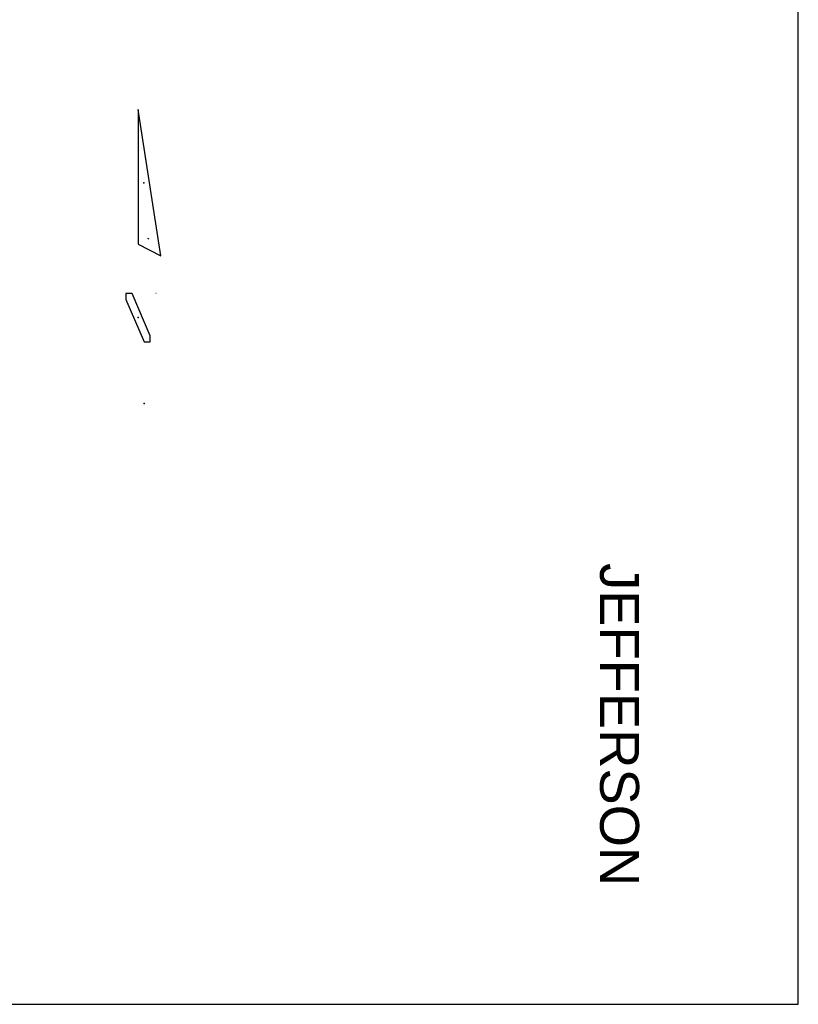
# Model space of a CAD drawing. Header units: feet. Extents: x -155 to 2562643, y -56 to 364810.
# Tile 19 of 121: x 2520117 to 2562643, y 155930 to 209694. Entities that reach past the tile are written whole.
import ezdxf
from ezdxf.enums import TextEntityAlignment as Align

# ---------------------------------------------------------------- set-up
doc = ezdxf.new("R2010")
doc.units = ezdxf.units.FT
doc.header["$MEASUREMENT"] = 0
doc.layers.add('BORDER', color=4, linetype='Continuous')
doc.layers.add('MTEXT', color=2, linetype='Continuous')
doc.styles.add('ARIAL', font='arial.ttf')

# ---------------------------------------------------------------- blocks, each defined once
blk = doc.blocks.new('NARROW')
at = {"color": 0, "linetype": 'Continuous'}
for p, q in [((528, 10784), (588, 10754)), ((994, 7779), (984, 7779))]:
    blk.add_line(p, q, dxfattribs=at)
at = {"color": 0, "linetype": 'Continuous', "const_width": 0.02}
for points in [[(17, 17811), (4, 3868)], [(-1401, 11184), (6, 10469)], [(-323, 7779), (-998, 7779)], [(-653, 7779), (-655, 5139)], [(984, 7779), (332, 7779)], [(667, 7779), (665, 5139)], [(-354, 5139), (-996, 5139)], [(995, 5139), (336, 5139)]]:
    blk.add_lwpolyline(points, dxfattribs=at)
at = {"color": 0, "linetype": 'Continuous'}
for points in [[(17, 17811), (10, 10472), (6, 10469), (1254, 9834), (1254, 9834), (17, 17811)], [(-653, 7779), (-653, 7443), (-653, 7443), (336, 5139), (336, 5139), (665, 5139), (665, 5139), (665, 5457), (665, 5457), (-323, 7779), (-323, 7779), (-653, 7779)]]:
    blk.add_lwpolyline(points, close=True, dxfattribs=at)
at = {"color": 0, "linetype": 'Continuous', "const_width": 0.02}
blk.add_lwpolyline([(4, 3867), (0, 0), (0, 0), (660, -334), (660, -334), (663, 3526), (663, 3526), (4, 3867)], close=True, dxfattribs=at)
at = {"color": 0}
for p in [(324, 13823), (4, 6459), (332, 1766)]:
    blk.add_point(p, dxfattribs=at)

msp = doc.modelspace()

# ---------------------------------------------------------------- linework, layer by layer
at = {"layer": 'BORDER'}
for p, q in [((2562642.8, 155929.89), (2562642.8, 364809.89)), ((2383122.8, 155929.89), (2562642.8, 155929.89))]:
    msp.add_line(p, q, dxfattribs=at)
for points, const_width in [([(2483764.76, 161457.39), (2388650.3, 161457.39), (2388650.3, 161457.39), (2388650.3, 359529.89), (2388650.3, 359529.89), (2557362.8, 359529.89), (2557362.8, 359529.89), (2557362.8, 161457.39)], 0.1), ([(2556455.3, 162364.89), (2556455.3, 358622.39)], 0.02), ([(2389557.8, 162364.89), (2556455.3, 162364.89)], 0.02)]:
    msp.add_lwpolyline(points, dxfattribs=dict(at, const_width=const_width))

# ---------------------------------------------------------------- block references
at = {"layer": 'MTEXT', "xscale": 0.9999983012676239, "yscale": 0.9999983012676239}
msp.add_blockref('NARROW', (2526575.65, 186971.24), dxfattribs=at)

# ---------------------------------------------------------------- texts
at = {"layer": 'MTEXT', "style": 'ARIAL'}
msp.add_text('JEFFERSON', height=2125, rotation=270, dxfattribs=at).set_placement((2553943.24, 162377.97), align=Align.TOP_RIGHT)

doc.saveas('drawing.dxf')
